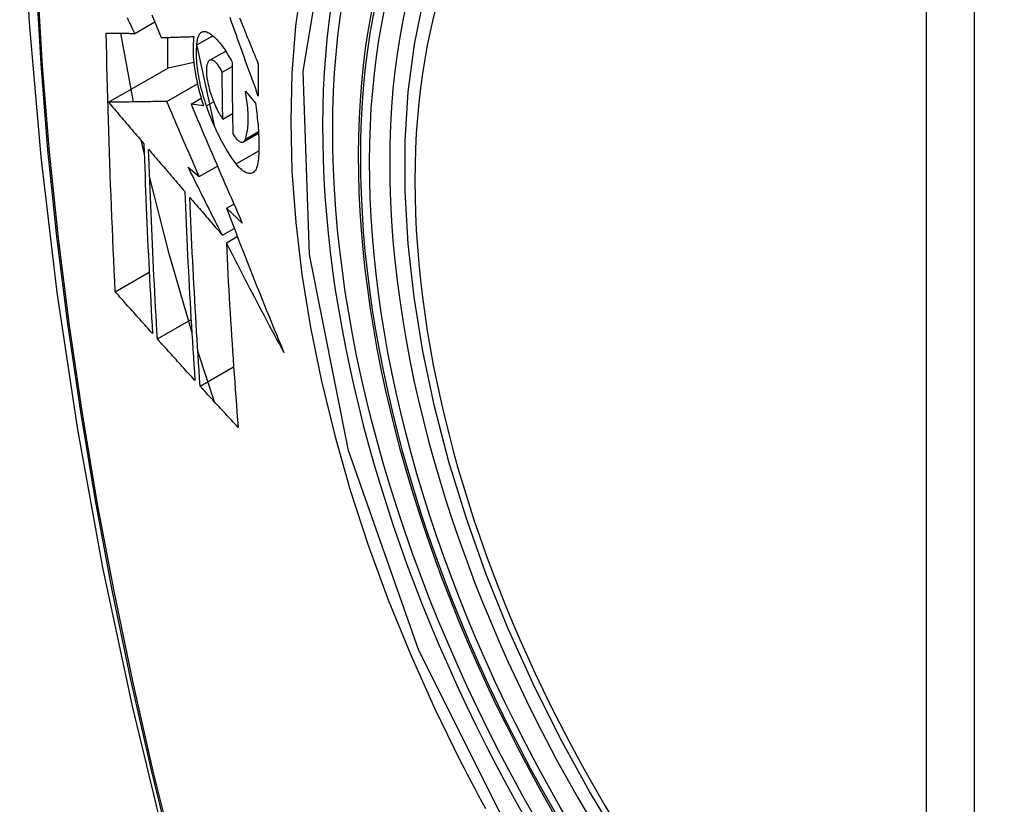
# Model space of a CAD drawing. Header units: inches. Extents: x 532.5 to 626.3, y 209.5 to 285.5.
# Tile 32 of 55: x 622.138 to 622.478, y 231.84 to 232.111. Entities that reach past the tile are written whole.
import ezdxf

# ---------------------------------------------------------------- set-up
doc = ezdxf.new("R2010")
doc.units = ezdxf.units.IN
doc.header["$MEASUREMENT"] = 0
doc.layers.add('Visible Edges(ANSI)', color=7, linetype='Continuous', lineweight=25)
doc.layers.add('Visible Tangent Edges(ANSI)', color=7, linetype='Continuous', lineweight=25)

msp = doc.modelspace()

# ---------------------------------------------------------------- linework, layer by layer
at = {"layer": 'Visible Edges(ANSI)'}
for p, q in [((622.17732, 232.10647), (622.18425, 232.11046)), ((622.17686, 232.08277), (622.17255, 232.10649)), ((622.19881, 232.1025), (622.20429, 232.10566)), ((622.18865, 232.10508), (622.18865, 232.09439)), ((622.19878, 232.1022), (622.20475, 232.07466)), ((622.20322, 232.09715), (622.20876, 232.10034)), ((622.18901, 232.09459), (622.19773, 232.0965)), ((622.20754, 232.09308), (622.21095, 232.09504)), ((622.16827, 232.08265), (622.18901, 232.09459)), ((622.18838, 232.08293), (622.19898, 232.08903)), ((622.21556, 232.08651), (622.21901, 232.08239)), ((622.19679, 232.08201), (622.2003, 232.08403)), ((622.20114, 232.0814), (622.19679, 232.08201)), ((622.20776, 232.07685), (622.21111, 232.07878)), ((622.21486, 232.06901), (622.22011, 232.07203)), ((622.18059, 232.0651), (622.17967, 232.06927)), ((622.19577, 232.06025), (622.19963, 232.05698)), ((622.19963, 232.05698), (622.20591, 232.0606)), ((622.20902, 232.04603), (622.21159, 232.04751)), ((622.20763, 232.03672), (622.2117, 232.03906)), ((622.20899, 232.03408), (622.21278, 232.03626)), ((622.1706, 232.01716), (622.18232, 232.02391)), ((622.18513, 232.00089), (622.19679, 232.00761)), ((622.2049, 231.97914), (622.19914, 231.99666)), ((622.19992, 231.98457), (622.21151, 231.99125))]:
    msp.add_line(p, q, dxfattribs=at)
at = {"layer": 'Visible Edges(ANSI)', "flags": 128}
for points in [[(622.19156, 232.53381), (622.17873, 232.4957), (622.16767, 232.45647), (622.15838, 232.41618), (622.15083, 232.37491), (622.14499, 232.33272), (622.14084, 232.28967), (622.13837, 232.24583), (622.13755, 232.20125), (622.13836, 232.15601), (622.14079, 232.11016), (622.14481, 232.06376), (622.1504, 232.01688), (622.15755, 231.9696), (622.16623, 231.92196), (622.17642, 231.87405), (622.1881, 231.82593)], [(622.34544, 231.82649), (622.33456, 231.8445), (622.32441, 231.86293), (622.31503, 231.8817), (622.30645, 231.90072), (622.29871, 231.9199), (622.29186, 231.93916), (622.28592, 231.95843), (622.28093, 231.9776), (622.2769, 231.99661), (622.27386, 232.01536), (622.27182, 232.03378), (622.27081, 232.05178), (622.27083, 232.0693), (622.27189, 232.08625), (622.274, 232.10257), (622.27715, 232.11818)], [(622.18326, 232.11289), (622.18406, 232.11092), (622.18486, 232.10895), (622.18566, 232.10698), (622.18645, 232.10501)], [(622.17732, 232.10647), (622.1769, 232.10735), (622.17647, 232.10824), (622.17605, 232.10913), (622.17562, 232.11002), (622.1752, 232.11091), (622.17478, 232.1118)], [(622.22003, 232.08482), (622.21958, 232.08605), (622.21913, 232.08729), (622.21868, 232.08852), (622.21823, 232.08976), (622.21778, 232.09099), (622.21734, 232.09223), (622.21689, 232.09346), (622.21644, 232.0947), (622.216, 232.09594), (622.21555, 232.09717), (622.2151, 232.09841), (622.21466, 232.09965), (622.21421, 232.10088), (622.21377, 232.10212), (622.21333, 232.10335), (622.21289, 232.10458), (622.21244, 232.10581), (622.212, 232.10704), (622.21157, 232.10827), (622.21113, 232.1095), (622.21069, 232.11072), (622.21025, 232.11195)], [(622.21355, 232.11178), (622.21386, 232.11103), (622.21417, 232.11027), (622.21447, 232.10951), (622.21478, 232.10876), (622.21509, 232.108), (622.2154, 232.10724), (622.2157, 232.10649), (622.21601, 232.10573), (622.21632, 232.10497), (622.21663, 232.10421), (622.21694, 232.10345), (622.21725, 232.10269), (622.21756, 232.10193), (622.21787, 232.10117), (622.21818, 232.10042), (622.21849, 232.09966), (622.2188, 232.0989), (622.2191, 232.09814), (622.21941, 232.09738), (622.21972, 232.09662), (622.22003, 232.09586)], [(622.1706, 232.01716), (622.17042, 232.02085), (622.17024, 232.02454), (622.17007, 232.02823), (622.1699, 232.03192), (622.16974, 232.03562), (622.16958, 232.03932), (622.16942, 232.04302), (622.16927, 232.04673), (622.16912, 232.05044), (622.16898, 232.05415), (622.16884, 232.05787), (622.1687, 232.06159), (622.16858, 232.06531), (622.16845, 232.06904), (622.16833, 232.07278), (622.16821, 232.07651), (622.1681, 232.08026), (622.168, 232.084), (622.1679, 232.08775), (622.16781, 232.0915), (622.16772, 232.09525), (622.16763, 232.09901), (622.16755, 232.10276), (622.16748, 232.10652)], [(622.16748, 232.10652), (622.16787, 232.10652), (622.16826, 232.10652), (622.16865, 232.10651), (622.16905, 232.10651), (622.16945, 232.10651), (622.16985, 232.10651), (622.17026, 232.1065), (622.17066, 232.1065), (622.17107, 232.1065), (622.17148, 232.1065), (622.17189, 232.1065), (622.17231, 232.10649), (622.17272, 232.10649), (622.17314, 232.10649), (622.17356, 232.10649), (622.17397, 232.10648), (622.17439, 232.10648), (622.17481, 232.10648), (622.17523, 232.10648), (622.17565, 232.10647), (622.17607, 232.10647), (622.17649, 232.10647), (622.1769, 232.10647), (622.17732, 232.10647)], [(622.18645, 232.10501), (622.18692, 232.10502), (622.18738, 232.10504), (622.18784, 232.10505), (622.18831, 232.10507), (622.18878, 232.10508), (622.18924, 232.10509), (622.18971, 232.10511), (622.19018, 232.10512), (622.19065, 232.10514), (622.19113, 232.10515), (622.1916, 232.10517), (622.19207, 232.10518), (622.19254, 232.1052), (622.19302, 232.10521), (622.19349, 232.10523), (622.19397, 232.10524), (622.19444, 232.10526), (622.19492, 232.10527), (622.19539, 232.10529), (622.19586, 232.1053), (622.19634, 232.10532), (622.19681, 232.10533), (622.19729, 232.10535), (622.19776, 232.10537)], [(622.19776, 232.10537), (622.19766, 232.10459), (622.19758, 232.10379), (622.19753, 232.10296), (622.19749, 232.10209), (622.19748, 232.1012), (622.19749, 232.10028), (622.19752, 232.09933), (622.19757, 232.09837), (622.19765, 232.09738), (622.19774, 232.09637), (622.19786, 232.09535), (622.198, 232.09431), (622.19816, 232.09326), (622.19834, 232.0922), (622.19854, 232.09113), (622.19875, 232.09005), (622.19899, 232.08896), (622.19925, 232.08788), (622.19952, 232.08679), (622.19981, 232.08571), (622.20012, 232.08463), (622.20044, 232.08355), (622.20078, 232.08247), (622.20114, 232.0814)], [(622.19881, 232.1025), (622.19883, 232.10293), (622.19887, 232.10335), (622.19892, 232.10375), (622.19898, 232.10412), (622.19905, 232.10448), (622.19914, 232.10482), (622.19923, 232.10513), (622.19934, 232.10543), (622.19945, 232.1057), (622.19958, 232.10595), (622.19972, 232.10617), (622.19986, 232.10637), (622.20002, 232.10655), (622.20018, 232.10671), (622.20035, 232.10684), (622.20053, 232.10694), (622.20072, 232.10703), (622.20092, 232.10709), (622.20112, 232.10712), (622.20133, 232.10713), (622.20154, 232.10712), (622.20176, 232.10708), (622.20198, 232.10702), (622.20221, 232.10694)], [(622.20221, 232.10694), (622.20256, 232.10678), (622.20291, 232.1066), (622.20326, 232.10639), (622.20362, 232.10615), (622.20399, 232.10589), (622.20435, 232.1056), (622.20472, 232.10529), (622.20509, 232.10495), (622.20546, 232.10459), (622.20583, 232.1042), (622.2062, 232.10379), (622.20658, 232.10335), (622.20695, 232.10289), (622.20732, 232.10241), (622.2077, 232.10191), (622.20807, 232.10139), (622.20844, 232.10084), (622.2088, 232.10028), (622.20917, 232.09969), (622.20953, 232.09909), (622.20989, 232.09847), (622.21025, 232.09783), (622.2106, 232.09717), (622.21095, 232.09649)], [(622.20212, 232.08138), (622.20181, 232.08231), (622.20151, 232.08324), (622.20122, 232.08418), (622.20095, 232.08512), (622.20069, 232.08606), (622.20044, 232.087), (622.20021, 232.08795), (622.19999, 232.08889), (622.19979, 232.08983), (622.1996, 232.09077), (622.19943, 232.0917), (622.19928, 232.09262), (622.19914, 232.09353), (622.19902, 232.09443), (622.19892, 232.09531), (622.19883, 232.09619), (622.19877, 232.09705), (622.19872, 232.09789), (622.19869, 232.09871), (622.19868, 232.09952), (622.19868, 232.1003), (622.19871, 232.10106), (622.19875, 232.10179), (622.19881, 232.1025)], [(622.20295, 232.09695), (622.20285, 232.09683), (622.20275, 232.0967), (622.20266, 232.09655), (622.20257, 232.09639), (622.20249, 232.09621), (622.20242, 232.09602), (622.20235, 232.09582), (622.20229, 232.0956), (622.20223, 232.09537), (622.20219, 232.09512), (622.20215, 232.09487), (622.20212, 232.0946), (622.2021, 232.09432), (622.20208, 232.09403), (622.20207, 232.09373), (622.20207, 232.09342), (622.20208, 232.0931), (622.20209, 232.09277), (622.20212, 232.09243), (622.20215, 232.09209), (622.20218, 232.09174), (622.20223, 232.09138), (622.20228, 232.09102), (622.20234, 232.09066)], [(622.20754, 232.09308), (622.20735, 232.09347), (622.20715, 232.09386), (622.20695, 232.09423), (622.20675, 232.09458), (622.20654, 232.09491), (622.20633, 232.09522), (622.20613, 232.09552), (622.20592, 232.09579), (622.20571, 232.09605), (622.2055, 232.09628), (622.20529, 232.09649), (622.20508, 232.09668), (622.20487, 232.09684), (622.20467, 232.09698), (622.20447, 232.09709), (622.20428, 232.09718), (622.20409, 232.09724), (622.20391, 232.09728), (622.20373, 232.09729), (622.20356, 232.09728), (622.20339, 232.09723), (622.20324, 232.09716), (622.20309, 232.09707), (622.20295, 232.09695)], [(622.21095, 232.09649), (622.21095, 232.09546), (622.21095, 232.09442), (622.21096, 232.09338), (622.21096, 232.09235), (622.21097, 232.09131), (622.21098, 232.09028), (622.21099, 232.08924), (622.21099, 232.08821), (622.211, 232.08717), (622.21101, 232.08614), (622.21103, 232.08511), (622.21104, 232.08408), (622.21105, 232.08304), (622.21106, 232.08201), (622.21108, 232.08098), (622.21109, 232.07995), (622.21111, 232.07892), (622.21113, 232.07789), (622.21114, 232.07686), (622.21116, 232.07584), (622.21118, 232.07481), (622.2112, 232.07378), (622.21122, 232.07276), (622.21124, 232.07173)], [(622.22003, 232.09586), (622.22003, 232.0954), (622.22003, 232.09494), (622.22003, 232.09448), (622.22003, 232.09402), (622.22002, 232.09356), (622.22002, 232.0931), (622.22002, 232.09264), (622.22002, 232.09217), (622.22002, 232.09171), (622.22002, 232.09125), (622.22002, 232.09079), (622.22002, 232.09033), (622.22002, 232.08987), (622.22002, 232.08941), (622.22002, 232.08895), (622.22002, 232.08849), (622.22002, 232.08804), (622.22002, 232.08758), (622.22002, 232.08712), (622.22002, 232.08666), (622.22002, 232.0862), (622.22002, 232.08574), (622.22002, 232.08528), (622.22003, 232.08482)], [(622.20776, 232.07685), (622.20775, 232.07753), (622.20774, 232.0782), (622.20772, 232.07888), (622.20771, 232.07955), (622.2077, 232.08023), (622.20769, 232.0809), (622.20768, 232.08158), (622.20767, 232.08225), (622.20766, 232.08293), (622.20765, 232.0836), (622.20764, 232.08428), (622.20763, 232.08495), (622.20762, 232.08563), (622.20761, 232.08631), (622.2076, 232.08698), (622.20759, 232.08766), (622.20758, 232.08834), (622.20758, 232.08901), (622.20757, 232.08969), (622.20756, 232.09037), (622.20756, 232.09104), (622.20755, 232.09172), (622.20754, 232.0924), (622.20754, 232.09308)], [(622.20234, 232.09066), (622.20245, 232.09003), (622.20258, 232.08939), (622.20272, 232.08875), (622.20288, 232.0881), (622.20304, 232.08746), (622.20322, 232.08681), (622.20341, 232.08617), (622.20361, 232.08553), (622.20382, 232.0849), (622.20404, 232.08427), (622.20426, 232.08366), (622.2045, 232.08305), (622.20474, 232.08245), (622.20499, 232.08186), (622.20525, 232.08129), (622.20551, 232.08073), (622.20578, 232.08018), (622.20605, 232.07965), (622.20633, 232.07914), (622.20661, 232.07865), (622.20689, 232.07817), (622.20718, 232.07771), (622.20747, 232.07727), (622.20776, 232.07685)], [(622.21556, 232.06995), (622.21571, 232.0704), (622.21586, 232.07088), (622.21599, 232.07138), (622.2161, 232.07191), (622.2162, 232.07246), (622.21629, 232.07304), (622.21637, 232.07364), (622.21643, 232.07426), (622.21648, 232.0749), (622.21652, 232.07556), (622.21654, 232.07625), (622.21655, 232.07695), (622.21654, 232.07767), (622.21652, 232.07841), (622.21648, 232.07917), (622.21644, 232.07994), (622.21637, 232.08073), (622.2163, 232.08152), (622.21621, 232.08233), (622.21611, 232.08315), (622.21599, 232.08398), (622.21586, 232.08482), (622.21572, 232.08566), (622.21556, 232.08651)], [(622.18838, 232.08293), (622.1876, 232.08292), (622.18682, 232.08291), (622.18603, 232.0829), (622.18523, 232.08289), (622.18444, 232.08288), (622.18363, 232.08287), (622.18282, 232.08285), (622.18201, 232.08284), (622.18119, 232.08283), (622.18037, 232.08282), (622.17954, 232.08281), (622.17871, 232.0828), (622.17787, 232.08278), (622.17703, 232.08277), (622.17618, 232.08276), (622.17532, 232.08275), (622.17446, 232.08273), (622.17359, 232.08272), (622.17272, 232.08271), (622.17184, 232.0827), (622.17096, 232.08268), (622.17007, 232.08267), (622.16917, 232.08266), (622.16827, 232.08265)], [(622.16827, 232.08265), (622.16877, 232.08205), (622.16928, 232.08145), (622.16979, 232.08086), (622.1703, 232.08026), (622.17081, 232.07966), (622.17131, 232.07907), (622.17182, 232.07847), (622.17233, 232.07787), (622.17284, 232.07727), (622.17335, 232.07668), (622.17386, 232.07608), (622.17437, 232.07548), (622.17488, 232.07488), (622.17539, 232.07429), (622.1759, 232.07369), (622.17641, 232.07309), (622.17692, 232.07249), (622.17743, 232.0719), (622.17794, 232.0713), (622.17845, 232.0707), (622.17896, 232.0701), (622.17947, 232.06951), (622.17998, 232.06891), (622.18049, 232.06831)], [(622.19963, 232.05698), (622.19915, 232.05806), (622.19868, 232.05914), (622.19821, 232.06022), (622.19773, 232.06131), (622.19726, 232.06239), (622.19679, 232.06347), (622.19632, 232.06455), (622.19585, 232.06563), (622.19538, 232.06671), (622.19491, 232.0678), (622.19444, 232.06888), (622.19397, 232.06996), (622.1935, 232.07104), (622.19303, 232.07213), (622.19256, 232.07321), (622.1921, 232.07429), (622.19163, 232.07537), (622.19116, 232.07645), (622.1907, 232.07753), (622.19024, 232.07861), (622.18977, 232.0797), (622.18931, 232.08077), (622.18884, 232.08185), (622.18838, 232.08293)], [(622.19679, 232.08201), (622.1975, 232.08031), (622.19822, 232.07861), (622.19895, 232.0769), (622.19967, 232.0752), (622.20039, 232.07349), (622.20112, 232.07178), (622.20185, 232.07007), (622.20258, 232.06835), (622.20332, 232.06664), (622.20405, 232.06492), (622.20479, 232.0632), (622.20553, 232.06149), (622.20627, 232.05977), (622.20701, 232.05805), (622.20775, 232.05633), (622.2085, 232.05462), (622.20924, 232.0529), (622.20999, 232.05118), (622.21074, 232.04947), (622.21149, 232.04775), (622.21224, 232.04604), (622.21299, 232.04433), (622.21374, 232.04262), (622.2145, 232.04091)], [(622.2124, 232.06136), (622.21193, 232.06198), (622.21146, 232.06262), (622.21099, 232.06328), (622.21053, 232.06396), (622.21006, 232.06466), (622.2096, 232.06539), (622.20914, 232.06613), (622.20869, 232.0669), (622.20823, 232.06768), (622.20778, 232.06849), (622.20734, 232.06931), (622.2069, 232.07015), (622.20646, 232.07101), (622.20603, 232.07189), (622.2056, 232.07278), (622.20519, 232.07369), (622.20477, 232.07461), (622.20437, 232.07554), (622.20398, 232.07649), (622.20359, 232.07745), (622.20321, 232.07842), (622.20284, 232.0794), (622.20248, 232.08039), (622.20212, 232.08138)], [(622.21901, 232.08239), (622.21914, 232.0815), (622.21927, 232.08062), (622.21938, 232.07975), (622.21949, 232.07887), (622.2196, 232.07801), (622.21969, 232.07715), (622.21978, 232.0763), (622.21986, 232.07546), (622.21993, 232.07462), (622.21999, 232.07379), (622.22005, 232.07297), (622.2201, 232.07216), (622.22014, 232.07135), (622.22017, 232.07056), (622.2202, 232.06977), (622.22022, 232.069), (622.22023, 232.06823), (622.22023, 232.06748), (622.22023, 232.06674), (622.22022, 232.066), (622.2202, 232.06528), (622.22017, 232.06457), (622.22013, 232.06388), (622.22009, 232.06319)], [(622.21124, 232.07173), (622.21146, 232.07138), (622.21167, 232.07106), (622.21188, 232.07075), (622.2121, 232.07046), (622.21232, 232.0702), (622.21253, 232.06996), (622.21274, 232.06974), (622.21296, 232.06954), (622.21317, 232.06937), (622.21337, 232.06922), (622.21357, 232.0691), (622.21377, 232.069), (622.21396, 232.06893), (622.21415, 232.06889), (622.21433, 232.06887), (622.2145, 232.06888), (622.21467, 232.06892), (622.21482, 232.06899), (622.21497, 232.06908), (622.21511, 232.0692), (622.21524, 232.06935), (622.21536, 232.06952), (622.21546, 232.06972), (622.21556, 232.06995)], [(622.18049, 232.06831), (622.18058, 232.06555), (622.18067, 232.0628), (622.18077, 232.06004), (622.18087, 232.05729), (622.18097, 232.05455), (622.18108, 232.0518), (622.18119, 232.04906), (622.1813, 232.04632), (622.18141, 232.04358), (622.18153, 232.04084), (622.18165, 232.03811), (622.18177, 232.03538), (622.1819, 232.03265), (622.18203, 232.02992), (622.18216, 232.0272), (622.18229, 232.02448), (622.18243, 232.02176), (622.18257, 232.01904), (622.18271, 232.01633), (622.18285, 232.01361), (622.183, 232.0109), (622.18314, 232.00819), (622.18329, 232.00548), (622.18344, 232.00277)], [(622.18513, 232.00089), (622.18498, 232.00361), (622.18482, 232.00633), (622.18467, 232.00904), (622.18453, 232.01176), (622.18438, 232.01448), (622.18424, 232.0172), (622.1841, 232.01992), (622.18396, 232.02265), (622.18382, 232.02537), (622.18369, 232.02809), (622.18356, 232.03082), (622.18343, 232.03355), (622.1833, 232.03627), (622.18318, 232.039), (622.18306, 232.04173), (622.18295, 232.04447), (622.18283, 232.0472), (622.18272, 232.04994), (622.18261, 232.05267), (622.18251, 232.05541), (622.18241, 232.05816), (622.18231, 232.0609), (622.18221, 232.06365), (622.18212, 232.0664)], [(622.18212, 232.0664), (622.18264, 232.0658), (622.18316, 232.06519), (622.18368, 232.06458), (622.1842, 232.06397), (622.18472, 232.06337), (622.18524, 232.06276), (622.18576, 232.06215), (622.18628, 232.06154), (622.1868, 232.06094), (622.18732, 232.06033), (622.18784, 232.05972), (622.18836, 232.05911), (622.18888, 232.0585), (622.1894, 232.05789), (622.18992, 232.05729), (622.19045, 232.05668), (622.19097, 232.05607), (622.19149, 232.05546), (622.19201, 232.05485), (622.19253, 232.05425), (622.19305, 232.05364), (622.19358, 232.05303), (622.1941, 232.05242), (622.19462, 232.05182)], [(622.22009, 232.06319), (622.22002, 232.06246), (622.21992, 232.06178), (622.2198, 232.06115), (622.21964, 232.06057), (622.21946, 232.06005), (622.21925, 232.05959), (622.21902, 232.05918), (622.21876, 232.05884), (622.21848, 232.05856), (622.21817, 232.05833), (622.21785, 232.05817), (622.2175, 232.05807), (622.21714, 232.05803), (622.21677, 232.05805), (622.21637, 232.05813), (622.21597, 232.05826), (622.21555, 232.05846), (622.21512, 232.05871), (622.21468, 232.05902), (622.21423, 232.05939), (622.21378, 232.0598), (622.21332, 232.06027), (622.21286, 232.06079), (622.2124, 232.06136)], [(622.20763, 232.03672), (622.20713, 232.0377), (622.20664, 232.03868), (622.20614, 232.03966), (622.20564, 232.04064), (622.20514, 232.04162), (622.20464, 232.0426), (622.20414, 232.04358), (622.20365, 232.04456), (622.20315, 232.04554), (622.20265, 232.04652), (622.20216, 232.04751), (622.20166, 232.04849), (622.20117, 232.04947), (622.20067, 232.05045), (622.20018, 232.05143), (622.19969, 232.05241), (622.1992, 232.05339), (622.1987, 232.05437), (622.19821, 232.05536), (622.19772, 232.05634), (622.19723, 232.05732), (622.19674, 232.0583), (622.19625, 232.05927), (622.19577, 232.06025)], [(622.19704, 232.00337), (622.18924, 232.03025), (622.18245, 232.05701)], [(622.19462, 232.05182), (622.19473, 232.04907), (622.19484, 232.04632), (622.19496, 232.04357), (622.19507, 232.04083), (622.1952, 232.03809), (622.19532, 232.03535), (622.19545, 232.03262), (622.19558, 232.02989), (622.19572, 232.02716), (622.19586, 232.02443), (622.196, 232.02171), (622.19615, 232.01899), (622.19629, 232.01627), (622.19645, 232.01356), (622.1966, 232.01085), (622.19676, 232.00814), (622.19691, 232.00543), (622.19708, 232.00273), (622.19724, 232.00003), (622.19741, 231.99733), (622.19758, 231.99464), (622.19775, 231.99195), (622.19792, 231.98926), (622.1981, 231.98658)], [(622.19992, 231.98457), (622.19974, 231.98727), (622.19957, 231.98997), (622.19939, 231.99267), (622.19922, 231.99537), (622.19905, 231.99807), (622.19888, 232.00078), (622.19871, 232.00348), (622.19855, 232.00619), (622.19839, 232.0089), (622.19824, 232.01161), (622.19808, 232.01432), (622.19793, 232.01703), (622.19778, 232.01974), (622.19764, 232.02246), (622.1975, 232.02518), (622.19736, 232.0279), (622.19722, 232.03063), (622.19709, 232.03335), (622.19696, 232.03608), (622.19684, 232.03882), (622.19672, 232.04155), (622.1966, 232.04429), (622.19649, 232.04703), (622.19638, 232.04977)], [(622.19638, 232.04977), (622.19684, 232.04923), (622.19731, 232.04869), (622.19778, 232.04814), (622.19824, 232.0476), (622.19871, 232.04706), (622.19918, 232.04651), (622.19965, 232.04597), (622.20012, 232.04542), (622.20059, 232.04488), (622.20106, 232.04434), (622.20153, 232.04379), (622.202, 232.04325), (622.20247, 232.0427), (622.20293, 232.04216), (622.2034, 232.04161), (622.20387, 232.04107), (622.20434, 232.04052), (622.20481, 232.03998), (622.20528, 232.03944), (622.20575, 232.03889), (622.20622, 232.03835), (622.20669, 232.0378), (622.20716, 232.03726), (622.20763, 232.03672)], [(622.2145, 232.04091), (622.21427, 232.04112), (622.21404, 232.04134), (622.21381, 232.04155), (622.21358, 232.04176), (622.21336, 232.04198), (622.21313, 232.04219), (622.2129, 232.0424), (622.21267, 232.04262), (622.21244, 232.04283), (622.21221, 232.04304), (622.21199, 232.04326), (622.21176, 232.04347), (622.21153, 232.04368), (622.2113, 232.0439), (622.21107, 232.04411), (622.21084, 232.04432), (622.21062, 232.04454), (622.21039, 232.04475), (622.21016, 232.04496), (622.20993, 232.04518), (622.2097, 232.04539), (622.20947, 232.0456), (622.20925, 232.04582), (622.20902, 232.04603)], [(622.20902, 232.04603), (622.20981, 232.04396), (622.21061, 232.04188), (622.21141, 232.03981), (622.21221, 232.03773), (622.21301, 232.03565), (622.21382, 232.03358), (622.21463, 232.0315), (622.21545, 232.02943), (622.21626, 232.02735), (622.21708, 232.02527), (622.2179, 232.0232), (622.21873, 232.02112), (622.21956, 232.01904), (622.22039, 232.01697), (622.22123, 232.01489), (622.22206, 232.01282), (622.2229, 232.01075), (622.22375, 232.00867), (622.2246, 232.0066), (622.22545, 232.00453), (622.2263, 232.00246), (622.22716, 232.00039), (622.22802, 231.99832), (622.22889, 231.99625)], [(622.22889, 231.99625), (622.22804, 231.99782), (622.22719, 231.99939), (622.22634, 232.00097), (622.22549, 232.00254), (622.22465, 232.00412), (622.22381, 232.00569), (622.22297, 232.00727), (622.22213, 232.00885), (622.22129, 232.01043), (622.22046, 232.01201), (622.21963, 232.01359), (622.21879, 232.01516), (622.21797, 232.01674), (622.21714, 232.01832), (622.21631, 232.0199), (622.21549, 232.02148), (622.21467, 232.02306), (622.21385, 232.02464), (622.21303, 232.02621), (622.21222, 232.02779), (622.21141, 232.02936), (622.2106, 232.03093), (622.20979, 232.03251), (622.20899, 232.03408)], [(622.20899, 232.03408), (622.20912, 232.03139), (622.20925, 232.0287), (622.20939, 232.02601), (622.20953, 232.02333), (622.20967, 232.02065), (622.20982, 232.01797), (622.20998, 232.01529), (622.21013, 232.01262), (622.21029, 232.00995), (622.21046, 232.00728), (622.21062, 232.00461), (622.21079, 232.00195), (622.21097, 231.9993), (622.21114, 231.99664), (622.21132, 231.99399), (622.2115, 231.99135), (622.21169, 231.9887), (622.21188, 231.98607), (622.21206, 231.98343), (622.21226, 231.98081), (622.21245, 231.97818), (622.21265, 231.97557), (622.21284, 231.97295), (622.21305, 231.97034)], [(622.18344, 232.00277), (622.18291, 232.00337), (622.18237, 232.00397), (622.18183, 232.00457), (622.1813, 232.00517), (622.18076, 232.00577), (622.18022, 232.00637), (622.17969, 232.00697), (622.17915, 232.00757), (622.17861, 232.00817), (622.17808, 232.00877), (622.17754, 232.00937), (622.17701, 232.00997), (622.17647, 232.01057), (622.17594, 232.01116), (622.1754, 232.01176), (622.17487, 232.01236), (622.17433, 232.01296), (622.1738, 232.01356), (622.17327, 232.01416), (622.17273, 232.01476), (622.1722, 232.01536), (622.17167, 232.01596), (622.17113, 232.01656), (622.1706, 232.01716)], [(622.1981, 231.98658), (622.19755, 231.98717), (622.19701, 231.98777), (622.19647, 231.98836), (622.19593, 231.98896), (622.19538, 231.98955), (622.19484, 231.99015), (622.1943, 231.99075), (622.19376, 231.99134), (622.19322, 231.99194), (622.19268, 231.99254), (622.19214, 231.99313), (622.19159, 231.99373), (622.19105, 231.99433), (622.19051, 231.99493), (622.18997, 231.99552), (622.18944, 231.99612), (622.1889, 231.99672), (622.18836, 231.99731), (622.18782, 231.99791), (622.18728, 231.99851), (622.18674, 231.9991), (622.18621, 231.9997), (622.18567, 232.0003), (622.18513, 232.00089)], [(622.21305, 231.97034), (622.21249, 231.97094), (622.21194, 231.97153), (622.2114, 231.97212), (622.21085, 231.97271), (622.2103, 231.9733), (622.20975, 231.9739), (622.2092, 231.97449), (622.20865, 231.97508), (622.2081, 231.97567), (622.20755, 231.97627), (622.20701, 231.97686), (622.20646, 231.97745), (622.20591, 231.97805), (622.20537, 231.97864), (622.20482, 231.97923), (622.20428, 231.97983), (622.20373, 231.98042), (622.20318, 231.98101), (622.20264, 231.98161), (622.2021, 231.9822), (622.20155, 231.98279), (622.20101, 231.98339), (622.20047, 231.98398), (622.19992, 231.98457)]]:
    msp.add_lwpolyline(points, dxfattribs=at)
at = {"layer": 'Visible Edges(ANSI)'}
msp.add_ellipse((622.48468, 231.93144), major_axis=(-0.15963, 0.2772), ratio=0.578093, dxfattribs=at)
msp.add_ellipse((622.48816, 231.93344), major_axis=(0.15718, -0.27294), ratio=0.578093, start_param=2.362013, end_param=7.062765, dxfattribs=at)
at = {"layer": 'Visible Tangent Edges(ANSI)'}
for p, q in [((622.45093, 232.19633), (622.45093, 231.71103)), ((622.46763, 231.71103), (622.46763, 232.19633)), ((622.20212, 232.08138), (622.20459, 232.08281)), ((622.21556, 232.06995), (622.22008, 232.07255)), ((622.2124, 232.06136), (622.22021, 232.06586))]:
    msp.add_line(p, q, dxfattribs=at)
at = {"layer": 'Visible Tangent Edges(ANSI)', "flags": 128}
for points in [[(622.15019, 232.31982), (622.14711, 232.29327), (622.14471, 232.26625), (622.14301, 232.23882), (622.142, 232.21101), (622.14167, 232.1828), (622.14203, 232.15421), (622.14307, 232.12525), (622.1448, 232.09592), (622.14721, 232.06627), (622.15031, 232.03633), (622.15407, 232.00614), (622.15852, 231.9757), (622.16363, 231.94502), (622.16942, 231.91414), (622.17586, 231.88308), (622.18297, 231.85186), (622.19072, 231.8205)], [(622.1915, 231.82027), (622.18373, 231.85155), (622.17662, 231.8827), (622.17015, 231.9137), (622.16435, 231.94452), (622.15922, 231.97514), (622.15476, 232.00553), (622.15098, 232.03566), (622.14787, 232.06554), (622.14545, 232.09514), (622.14371, 232.1244), (622.14266, 232.15331), (622.1423, 232.18183), (622.14263, 232.20996), (622.14365, 232.2377), (622.14536, 232.26504), (622.14777, 232.29196), (622.15086, 232.31841)], [(622.30919, 231.82613), (622.27549, 231.89324), (622.25127, 231.9624), (622.23775, 232.03011), (622.23554, 232.09333), (622.24475, 232.14892), (622.26501, 232.19456), (622.29526, 232.22794), (622.33422, 232.24756), (622.3802, 232.25268), (622.4309, 232.24301), (622.48406, 232.21904)], [(622.23506, 232.12441), (622.23295, 232.1089), (622.23168, 232.09276), (622.23125, 232.07606), (622.23168, 232.05882), (622.23297, 232.04116), (622.2351, 232.02314), (622.23806, 232.00481), (622.24185, 231.98625), (622.24645, 231.9675), (622.25184, 231.94863), (622.25802, 231.92969), (622.26496, 231.91077), (622.27262, 231.89196), (622.28096, 231.87332), (622.28998, 231.8549)], [(622.28998, 231.8549), (622.29117, 231.85257), (622.29238, 231.85024), (622.2936, 231.84791), (622.29483, 231.84559), (622.29607, 231.84328), (622.29732, 231.84096), (622.29858, 231.83866)]]:
    msp.add_lwpolyline(points, dxfattribs=at)
at = {"layer": 'Visible Tangent Edges(ANSI)'}
for centre, major_axis, start_param, end_param in [((622.48717, 231.93287), (-0.17285, 0.30015), 5.049711, 10.658253), ((622.48712, 231.93284), (-0.1503, 0.261), 5.670484, 8.47055)]:
    msp.add_ellipse(centre, major_axis=major_axis, ratio=0.578093, start_param=start_param, end_param=end_param, dxfattribs=at)
for centre, major_axis in [((622.48776, 231.93321), (0.17078, -0.29656)), ((622.48479, 231.9315), (-0.16238, 0.28198)), ((622.48468, 231.93144), (0.16178, -0.28094))]:
    msp.add_ellipse(centre, major_axis=major_axis, ratio=0.578093, dxfattribs=at)

doc.saveas('drawing.dxf')
